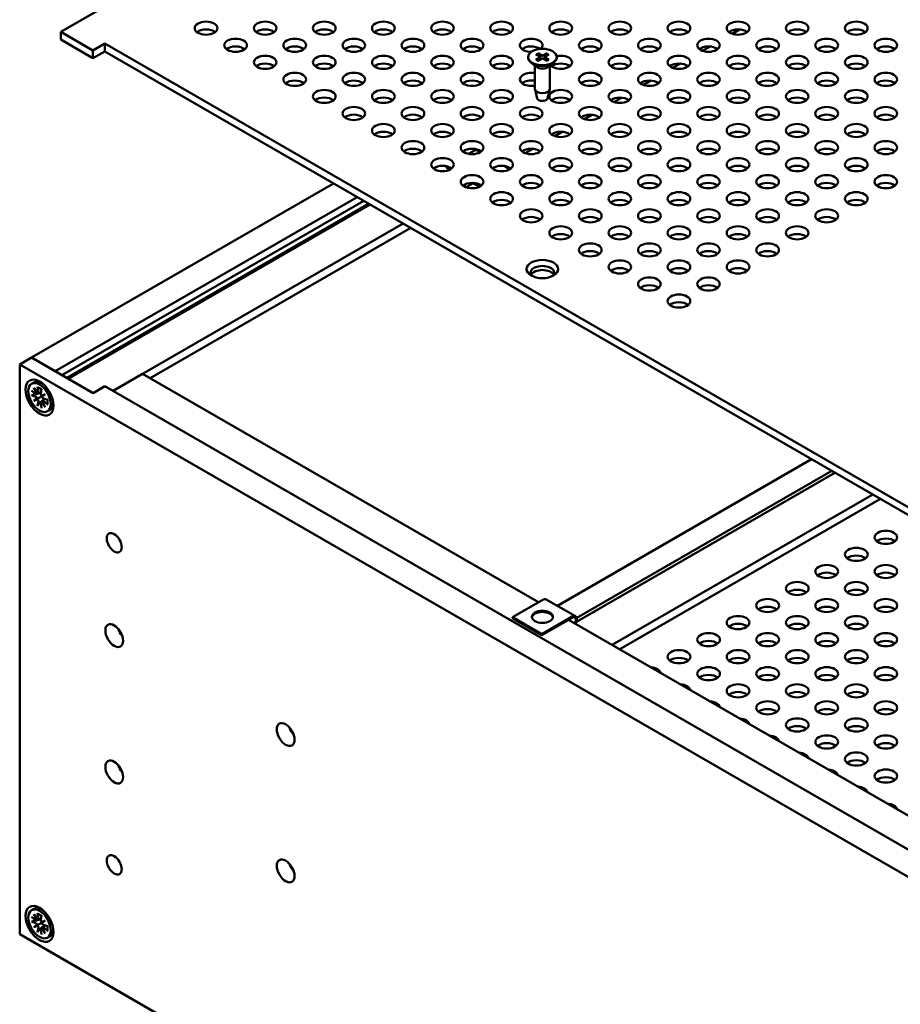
# Model space of a CAD drawing. Header units: millimetres. Extents: x 6 to 2153, y 38 to 1359.
# Tile 16 of 22: x 1376 to 1564, y 869 to 1080. Entities that reach past the tile are written whole.
import ezdxf

# ---------------------------------------------------------------- set-up
doc = ezdxf.new("R2010")
doc.units = ezdxf.units.MM
doc.header["$LTSCALE"] = 2.5
doc.layers.add('Visible (ANSI)', color=7, linetype='Continuous', lineweight=50)

msp = doc.modelspace()

# ---------------------------------------------------------------- linework, layer by layer
at = {"layer": 'Visible (ANSI)'}
for p, q in [((1713.577, 1267.157), (1384.401, 1077.107)), ((1384.401, 1077.107), (1391.282, 1073.134)), ((1384.401, 1077.107), (1384.401, 1075.454)), ((1529.459, 1077.622), (1527.846, 1076.691)), ((1391.282, 1071.481), (1384.401, 1075.454)), ((1391.282, 1073.134), (1393.808, 1074.593)), ((1393.808, 1074.593), (1732.45, 879.077)), ((1393.808, 1074.593), (1393.808, 1072.939)), ((1523.144, 1073.977), (1521.531, 1073.046)), ((1391.282, 1073.134), (1391.282, 1071.481)), ((1393.808, 1072.939), (1391.282, 1071.481)), ((1731.018, 878.251), (1393.808, 1072.939)), ((1484.264, 1071.733), (1484.264, 1071.584)), ((1485.944, 1072.317), (1486.764, 1071.821)), ((1485.944, 1071.148), (1486.764, 1071.644)), ((1486.306, 1072.526), (1487.165, 1072.053)), ((1486.825, 1071.734), (1486.836, 1071.232)), ((1488.331, 1072.526), (1487.472, 1072.053)), ((1487.811, 1071.734), (1487.801, 1071.232)), ((1488.692, 1072.317), (1487.873, 1071.821)), ((1488.692, 1071.148), (1487.873, 1071.644)), ((1490.372, 1071.733), (1490.372, 1071.584)), ((1486.03, 1069.621), (1484.86, 1070.538)), ((1485.718, 1069.866), (1485.718, 1064.92)), ((1486.306, 1070.939), (1487.165, 1071.413)), ((1488.331, 1070.939), (1487.472, 1071.413)), ((1488.607, 1069.621), (1489.777, 1070.538)), ((1488.919, 1069.866), (1488.919, 1064.92)), ((1516.83, 1070.331), (1515.217, 1069.4)), ((1510.516, 1066.686), (1508.903, 1065.755)), ((1486.201, 1062.892), (1485.734, 1064.79)), ((1488.436, 1062.892), (1488.903, 1064.79)), ((1504.202, 1063.04), (1502.589, 1062.109)), ((1497.887, 1059.395), (1496.274, 1058.464)), ((1491.573, 1055.749), (1489.96, 1054.818)), ((1471.561, 1051.03), (1473.07, 1051.902)), ((1473.99, 1051.371), (1473.07, 1051.902)), ((1485.259, 1052.104), (1483.646, 1051.173)), ((1466.826, 1048.297), (1466.932, 1048.358)), ((1466.826, 1048.297), (1467.744, 1047.766)), ((1466.826, 1048.061), (1466.826, 1048.297)), ((1479.554, 1048.159), (1479.053, 1048.448)), ((1467.535, 1047.652), (1466.826, 1048.061)), ((1442.686, 1044.72), (1378.168, 1007.47)), ((1472.541, 1044.761), (1471.017, 1043.881)), ((1473.309, 1044.318), (1472.432, 1044.824)), ((1472.92, 1044.778), (1473.309, 1044.553)), ((1447.737, 1041.803), (1383.219, 1004.554)), ((1449.192, 1040.963), (1384.674, 1003.714)), ((1450.202, 1040.38), (1385.684, 1003.13)), ((1450.506, 1040.205), (1385.987, 1002.955)), ((1457.578, 1036.122), (1395.585, 1000.331)), ((1459.194, 1035.189), (1403.526, 1003.049)), ((1378.168, 1007.47), (1375.642, 1006.012)), ((1378.168, 1007.47), (1383.219, 1004.554)), ((1391.302, 999.887), (1378.168, 1007.47)), ((1739.343, 796.029), (1375.642, 1006.012)), ((1375.642, 1006.012), (1375.642, 884.222)), ((1378.185, 1001.876), (1378.658, 1002.149)), ((1380.472, 1001.966), (1379.999, 1002.157)), ((1401.909, 1003.982), (1395.585, 1000.331)), ((1401.909, 1003.982), (1486.478, 955.156)), ((1378.139, 1000.441), (1379.074, 999.685)), ((1378.685, 1001.009), (1379.465, 999.814)), ((1379.33, 999.737), (1378.685, 1001.009)), ((1379.26, 999.635), (1380.195, 1000.049)), ((1379.451, 1001.198), (1379.638, 1000.011)), ((1379.568, 999.813), (1380.204, 1000.094)), ((1380.32, 1000.697), (1380.133, 999.725)), ((1393.827, 1001.345), (1391.302, 999.887)), ((1393.827, 1001.345), (1731.26, 806.528)), ((1378.139, 999.438), (1379.074, 999.114)), ((1378.685, 998.238), (1379.33, 998.766)), ((1378.685, 998.238), (1379.471, 998.692)), ((1379.465, 998.533), (1378.685, 998.238)), ((1379.451, 997.165), (1379.638, 998.136)), ((1380.32, 996.663), (1380.133, 997.85)), ((1380.183, 998.037), (1381.009, 998.64)), ((1380.306, 999.329), (1381.086, 999.624)), ((1381.086, 996.852), (1380.306, 998.047)), ((1381.086, 999.624), (1380.44, 999.096)), ((1380.44, 998.125), (1381.086, 996.852)), ((1380.491, 998.215), (1381.052, 998.625)), ((1381.086, 999.624), (1380.594, 999.34)), ((1381.632, 998.424), (1380.697, 998.748)), ((1381.632, 997.421), (1380.697, 998.176)), ((1382.807, 997.921), (1382.736, 997.416)), ((1381.586, 995.986), (1382.059, 996.259)), ((1544.822, 985.751), (1490.528, 954.405)), ((1549.133, 983.262), (1494.648, 951.805)), ((1549.813, 982.87), (1494.588, 950.986)), ((1557.918, 978.19), (1502.25, 946.05)), ((1559.535, 977.257), (1503.867, 945.117)), ((1487.438, 955.711), (1480.954, 951.968)), ((1494.389, 952.175), (1488.144, 955.781)), ((1487.199, 948.362), (1480.954, 951.968)), ((1480.954, 951.968), (1480.954, 951.732)), ((1487.199, 948.127), (1480.954, 951.732)), ((1487.199, 948.362), (1493.682, 952.105)), ((1493.682, 951.87), (1487.199, 948.127)), ((1492.926, 951.433), (1648.122, 861.831)), ((1487.199, 948.127), (1487.199, 948.362)), ((1378.185, 889.348), (1378.658, 889.621)), ((1378.685, 888.482), (1379.465, 887.287)), ((1379.33, 887.209), (1378.685, 888.482)), ((1379.451, 888.671), (1379.638, 887.484)), ((1380.472, 889.439), (1379.999, 889.629)), ((1378.139, 887.913), (1379.074, 887.158)), ((1378.139, 886.91), (1379.074, 886.586)), ((1378.685, 885.71), (1379.33, 886.238)), ((1379.26, 887.108), (1380.195, 887.522)), ((1379.568, 887.286), (1380.204, 887.567)), ((1380.32, 888.169), (1380.133, 887.198)), ((1380.306, 886.802), (1381.086, 887.096)), ((1381.086, 887.096), (1380.44, 886.569)), ((1381.086, 887.096), (1380.594, 886.812)), ((1381.632, 885.897), (1380.697, 886.221)), ((1375.642, 884.222), (1707.441, 692.658)), ((1378.685, 885.71), (1379.471, 886.164)), ((1379.465, 886.005), (1378.685, 885.71)), ((1379.451, 884.637), (1379.638, 885.609)), ((1380.32, 884.136), (1380.133, 885.323)), ((1380.183, 885.51), (1381.009, 886.113)), ((1381.086, 884.325), (1380.306, 885.52)), ((1380.44, 885.597), (1381.086, 884.325)), ((1380.491, 885.688), (1381.052, 886.097)), ((1381.632, 884.893), (1380.697, 885.649)), ((1382.807, 885.393), (1382.736, 884.888)), ((1381.586, 883.459), (1382.059, 883.732))]:
    msp.add_line(p, q, dxfattribs=at)
for centre, major_axis in [((1415.456, 1077.888), (-2.429, 0)), ((1428.084, 1077.888), (-2.429, 0)), ((1440.713, 1077.888), (-2.429, 0)), ((1453.341, 1077.888), (-2.429, 0)), ((1465.97, 1077.888), (-2.429, 0)), ((1478.598, 1077.888), (-2.429, 0)), ((1491.227, 1077.888), (-2.429, 0)), ((1503.855, 1077.888), (-2.429, 0)), ((1516.483, 1077.888), (-2.429, 0)), ((1529.112, 1077.888), (-2.429, 0)), ((1541.74, 1077.888), (-2.429, 0)), ((1554.369, 1077.888), (-2.429, 0)), ((1421.77, 1074.242), (-2.429, 0)), ((1434.398, 1074.242), (-2.429, 0)), ((1447.027, 1074.242), (-2.429, 0)), ((1459.655, 1074.242), (-2.429, 0)), ((1472.284, 1074.242), (-2.429, 0)), ((1497.541, 1074.242), (-2.429, 0)), ((1510.169, 1074.242), (-2.429, 0)), ((1522.798, 1074.242), (-2.429, 0)), ((1535.426, 1074.242), (-2.429, 0)), ((1548.055, 1074.242), (-2.429, 0)), ((1560.683, 1074.242), (-2.429, 0)), ((1428.084, 1070.597), (-2.429, 0)), ((1440.713, 1070.597), (-2.429, 0)), ((1453.341, 1070.597), (-2.429, 0)), ((1465.97, 1070.597), (-2.429, 0)), ((1478.598, 1070.597), (-2.429, 0)), ((1487.318, 1071.733), (3.054, 0)), ((1503.855, 1070.597), (-2.429, 0)), ((1516.483, 1070.597), (-2.429, 0)), ((1529.112, 1070.597), (-2.429, 0)), ((1541.74, 1070.597), (-2.429, 0)), ((1554.369, 1070.597), (-2.429, 0)), ((1434.398, 1066.951), (-2.429, 0)), ((1447.027, 1066.951), (-2.429, 0)), ((1459.655, 1066.951), (-2.429, 0)), ((1472.284, 1066.951), (-2.429, 0)), ((1497.541, 1066.951), (-2.429, 0)), ((1510.169, 1066.951), (-2.429, 0)), ((1522.798, 1066.951), (-2.429, 0)), ((1535.426, 1066.951), (-2.429, 0)), ((1548.055, 1066.951), (-2.429, 0)), ((1560.683, 1066.951), (-2.429, 0)), ((1440.713, 1063.306), (-2.429, 0)), ((1453.341, 1063.306), (-2.429, 0)), ((1465.97, 1063.306), (-2.429, 0)), ((1478.598, 1063.306), (-2.429, 0)), ((1491.227, 1063.306), (-2.429, 0)), ((1503.855, 1063.306), (-2.429, 0)), ((1516.483, 1063.306), (-2.429, 0)), ((1529.112, 1063.306), (-2.429, 0)), ((1541.74, 1063.306), (-2.429, 0)), ((1554.369, 1063.306), (-2.429, 0)), ((1447.027, 1059.66), (-2.429, 0)), ((1459.655, 1059.66), (-2.429, 0)), ((1472.284, 1059.66), (-2.429, 0)), ((1484.912, 1059.66), (-2.429, 0)), ((1497.541, 1059.66), (-2.429, 0)), ((1510.169, 1059.66), (-2.429, 0)), ((1522.798, 1059.66), (-2.429, 0)), ((1535.426, 1059.66), (-2.429, 0)), ((1548.055, 1059.66), (-2.429, 0)), ((1560.683, 1059.66), (-2.429, 0)), ((1453.341, 1056.015), (-2.429, 0)), ((1465.97, 1056.015), (-2.429, 0)), ((1478.598, 1056.015), (-2.429, 0)), ((1491.227, 1056.015), (-2.429, 0)), ((1503.855, 1056.015), (-2.429, 0)), ((1516.483, 1056.015), (-2.429, 0)), ((1529.112, 1056.015), (-2.429, 0)), ((1541.74, 1056.015), (-2.429, 0)), ((1554.369, 1056.015), (-2.429, 0)), ((1459.655, 1052.369), (-2.429, 0)), ((1472.284, 1052.369), (-2.429, 0)), ((1484.912, 1052.369), (-2.429, 0)), ((1497.541, 1052.369), (-2.429, 0)), ((1510.169, 1052.369), (-2.429, 0)), ((1522.798, 1052.369), (-2.429, 0)), ((1535.426, 1052.369), (-2.429, 0)), ((1548.055, 1052.369), (-2.429, 0)), ((1560.683, 1052.369), (-2.429, 0)), ((1465.97, 1048.724), (-2.429, 0)), ((1478.598, 1048.724), (-2.429, 0)), ((1491.227, 1048.724), (-2.429, 0)), ((1503.855, 1048.724), (-2.429, 0)), ((1516.483, 1048.724), (-2.429, 0)), ((1529.112, 1048.724), (-2.429, 0)), ((1541.74, 1048.724), (-2.429, 0)), ((1554.369, 1048.724), (-2.429, 0)), ((1472.284, 1045.078), (-2.429, 0)), ((1484.912, 1045.078), (-2.429, 0)), ((1497.541, 1045.078), (-2.429, 0)), ((1510.169, 1045.078), (-2.429, 0)), ((1522.798, 1045.078), (-2.429, 0)), ((1535.426, 1045.078), (-2.429, 0)), ((1548.055, 1045.078), (-2.429, 0)), ((1560.683, 1045.078), (-2.429, 0)), ((1478.598, 1041.433), (-2.429, 0)), ((1491.227, 1041.433), (-2.429, 0)), ((1503.855, 1041.433), (-2.429, 0)), ((1516.483, 1041.433), (-2.429, 0)), ((1529.112, 1041.433), (-2.429, 0)), ((1541.74, 1041.433), (-2.429, 0)), ((1554.369, 1041.433), (-2.429, 0)), ((1484.912, 1037.787), (-2.429, 0)), ((1497.541, 1037.787), (-2.429, 0)), ((1510.169, 1037.787), (-2.429, 0)), ((1522.798, 1037.787), (-2.429, 0)), ((1535.426, 1037.787), (-2.429, 0)), ((1548.055, 1037.787), (-2.429, 0)), ((1491.227, 1034.142), (-2.429, 0)), ((1503.855, 1034.142), (-2.429, 0)), ((1516.483, 1034.142), (-2.429, 0)), ((1529.112, 1034.142), (-2.429, 0)), ((1541.74, 1034.142), (-2.429, 0)), ((1497.541, 1030.496), (-2.429, 0)), ((1510.169, 1030.496), (-2.429, 0)), ((1522.798, 1030.496), (-2.429, 0)), ((1535.426, 1030.496), (-2.429, 0)), ((1487.318, 1026.391), (-3.375, 0)), ((1503.855, 1026.85), (-2.429, 0)), ((1516.483, 1026.85), (-2.429, 0)), ((1529.112, 1026.85), (-2.429, 0)), ((1510.169, 1023.205), (-2.429, 0)), ((1522.798, 1023.205), (-2.429, 0)), ((1516.483, 1019.559), (-2.429, 0)), ((1379.885, 998.931), (2.107, -3.65)), ((1379.885, 998.931), (-1.7, 2.945)), ((1560.694, 969.045), (-2.429, 0)), ((1395.848, 967.888), (1.136, -1.967)), ((1554.38, 965.399), (-2.429, 0)), ((1548.066, 961.754), (-2.429, 0)), ((1560.694, 961.754), (-2.429, 0)), ((1541.752, 958.108), (-2.429, 0)), ((1554.38, 958.108), (-2.429, 0)), ((1535.437, 954.463), (-2.429, 0)), ((1548.066, 954.463), (-2.429, 0)), ((1560.694, 954.463), (-2.429, 0)), ((1487.318, 952.037), (-2.25, 0)), ((1529.123, 950.817), (-2.429, 0)), ((1541.752, 950.817), (-2.429, 0)), ((1554.38, 950.817), (-2.429, 0)), ((1395.838, 948.039), (1.343, -2.326)), ((1522.809, 947.172), (-2.429, 0)), ((1535.437, 947.172), (-2.429, 0)), ((1548.066, 947.172), (-2.429, 0)), ((1560.694, 947.172), (-2.429, 0)), ((1516.495, 943.526), (-2.429, 0)), ((1529.123, 943.526), (-2.429, 0)), ((1541.752, 943.526), (-2.429, 0)), ((1554.38, 943.526), (-2.429, 0)), ((1522.809, 939.881), (-2.429, 0)), ((1535.437, 939.881), (-2.429, 0)), ((1548.066, 939.881), (-2.429, 0)), ((1560.694, 939.881), (-2.429, 0)), ((1529.123, 936.235), (-2.429, 0)), ((1541.752, 936.235), (-2.429, 0)), ((1554.38, 936.235), (-2.429, 0)), ((1535.437, 932.59), (-2.429, 0)), ((1548.066, 932.59), (-2.429, 0)), ((1560.694, 932.59), (-2.429, 0)), ((1432.46, 926.895), (1.343, -2.326)), ((1541.752, 928.944), (-2.429, 0)), ((1554.38, 928.944), (-2.429, 0)), ((1548.066, 925.299), (-2.429, 0)), ((1560.694, 925.299), (-2.429, 0)), ((1554.38, 921.653), (-2.429, 0)), ((1395.838, 918.875), (1.343, -2.326)), ((1560.694, 918.008), (-2.429, 0)), ((1395.848, 899.014), (1.136, -1.967)), ((1432.46, 897.731), (1.343, -2.326)), ((1379.885, 886.403), (2.107, -3.65)), ((1379.885, 886.403), (-1.7, 2.945))]:
    msp.add_ellipse(centre, major_axis=major_axis, ratio=0.5773503, dxfattribs=at)
for centre, major_axis, ratio, start_param, end_param in [((1415.456, 1076.234), (-2.429, 0), 0.5773503, 3.7720677, 5.6527102), ((1428.084, 1076.234), (-2.429, 0), 0.5773503, 3.7720677, 5.6527102), ((1440.713, 1076.234), (-2.429, 0), 0.5773503, 3.7720677, 5.6527102), ((1453.341, 1076.234), (-2.429, 0), 0.5773503, 3.7720677, 5.6527102), ((1465.97, 1076.234), (-2.429, 0), 0.5773503, 3.7720677, 5.6527102), ((1478.598, 1076.234), (-2.429, 0), 0.5773503, 3.7720677, 5.6527102), ((1484.912, 1074.242), (-2.429, 0), 0.5773503, 2.5697229, 7.8661986), ((1491.227, 1076.234), (-2.429, 0), 0.5773503, 3.7720677, 5.6527102), ((1503.855, 1076.234), (-2.429, 0), 0.5773503, 3.7720677, 5.6527102), ((1516.483, 1076.234), (-2.429, 0), 0.5773503, 3.7720677, 5.6527102), ((1529.112, 1076.234), (-2.429, 0), 0.5773503, 3.7720677, 5.6527102), ((1541.74, 1076.234), (-2.429, 0), 0.5773503, 3.7720677, 5.6527102), ((1554.369, 1076.234), (-2.429, 0), 0.5773503, 3.7720677, 5.6527102), ((1421.77, 1072.589), (-2.429, 0), 0.5773503, 3.7720677, 5.6527102), ((1434.398, 1072.589), (-2.429, 0), 0.5773503, 3.7720677, 5.6527102), ((1447.027, 1072.589), (-2.429, 0), 0.5773503, 3.7720677, 5.6527102), ((1459.655, 1072.589), (-2.429, 0), 0.5773503, 3.7720677, 5.6527102), ((1472.284, 1072.589), (-2.429, 0), 0.5773503, 3.7720677, 5.6527102), ((1484.912, 1072.589), (-2.429, 0), 0.5773503, 3.821393, 5.6527102), ((1497.541, 1072.589), (-2.429, 0), 0.5773503, 3.7720677, 5.6527102), ((1510.169, 1072.589), (-2.429, 0), 0.5773503, 3.7720677, 5.6527102), ((1522.798, 1072.589), (-2.429, 0), 0.5773503, 3.7720677, 5.6527102), ((1535.426, 1072.589), (-2.429, 0), 0.5773503, 3.7720677, 5.6527102), ((1548.055, 1072.589), (-2.429, 0), 0.5773503, 3.7720677, 5.6527102), ((1560.683, 1072.589), (-2.429, 0), 0.5773503, 3.7720677, 5.6527102), ((1487.318, 1071.584), (3.054, 0), 0.5773503, 3.1415927, 6.2831853), ((1486.604, 1071.733), (0.222, 0), 0.5773503, 5.5213173, 7.0450533), ((1487.318, 1072.145), (0.222, 0), 0.5773503, 3.950521, 5.474257), ((1487.318, 1071.32), (-0.222, 0), 0.5773503, 3.950521, 5.474257), ((1488.033, 1071.733), (-0.222, 0), 0.5773503, 5.5213173, 7.0450533), ((1491.227, 1070.597), (2.429, 0), 0.5773503, 3.6041756, 8.2198462), ((1428.084, 1068.943), (-2.429, 0), 0.5773503, 3.7720677, 5.6527102), ((1440.713, 1068.943), (-2.429, 0), 0.5773503, 3.7720677, 5.6527102), ((1453.341, 1068.943), (-2.429, 0), 0.5773503, 3.7720677, 5.6527102), ((1465.97, 1068.943), (-2.429, 0), 0.5773503, 3.7720677, 5.6527102), ((1478.598, 1068.943), (-2.429, 0), 0.5773503, 3.7720677, 5.6527102), ((1487.318, 1070.17), (-1.6, 0), 0.5773503, 0.6351932, 2.5063995), ((1491.227, 1068.943), (-2.429, 0), 0.5773503, 3.7720677, 5.6527102), ((1503.855, 1068.943), (-2.429, 0), 0.5773503, 3.7720677, 5.6527102), ((1516.483, 1068.943), (-2.429, 0), 0.5773503, 3.7720677, 5.6527102), ((1529.112, 1068.943), (-2.429, 0), 0.5773503, 3.7720677, 5.6527102), ((1541.74, 1068.943), (-2.429, 0), 0.5773503, 3.7720677, 5.6527102), ((1554.369, 1068.943), (-2.429, 0), 0.5773503, 3.7720677, 5.6527102), ((1484.912, 1066.951), (-2.429, 0), 0.5773503, 4.374146, 8.1922246), ((1434.398, 1065.298), (-2.429, 0), 0.5773503, 3.7720677, 5.6527102), ((1447.027, 1065.298), (-2.429, 0), 0.5773503, 3.7720677, 5.6527102), ((1459.655, 1065.298), (-2.429, 0), 0.5773503, 3.7720677, 5.6527102), ((1472.284, 1065.298), (-2.429, 0), 0.5773503, 3.7720677, 5.6527102), ((1484.912, 1065.298), (-2.429, 0), 0.5773503, 4.374146, 5.6527102), ((1497.541, 1065.298), (-2.429, 0), 0.5773503, 3.7720677, 5.6527102), ((1510.169, 1065.298), (-2.429, 0), 0.5773503, 3.7720677, 5.6527102), ((1522.798, 1065.298), (-2.429, 0), 0.5773503, 3.7720677, 5.6527102), ((1535.426, 1065.298), (-2.429, 0), 0.5773503, 3.7720677, 5.6527102), ((1548.055, 1065.298), (-2.429, 0), 0.5773503, 3.7720677, 5.6527102), ((1560.683, 1065.298), (-2.429, 0), 0.5773503, 3.7720677, 5.6527102), ((1440.713, 1061.652), (-2.429, 0), 0.5773503, 3.7720677, 5.6527102), ((1453.341, 1061.652), (-2.429, 0), 0.5773503, 3.7720677, 5.6527102), ((1465.97, 1061.652), (-2.429, 0), 0.5773503, 3.7720677, 5.6527102), ((1478.598, 1061.652), (-2.429, 0), 0.5773503, 3.7720677, 5.6527102), ((1487.318, 1064.92), (1.6, 0), 0.5773503, 3.1415927, 6.2831853), ((1491.227, 1061.652), (-2.429, 0), 0.5773503, 3.7720677, 5.6527102), ((1503.855, 1061.652), (-2.429, 0), 0.5773503, 3.7720677, 5.6527102), ((1516.483, 1061.652), (-2.429, 0), 0.5773503, 3.7720677, 5.6527102), ((1529.112, 1061.652), (-2.429, 0), 0.5773503, 3.7720677, 5.6527102), ((1541.74, 1061.652), (-2.429, 0), 0.5773503, 3.7720677, 5.6527102), ((1554.369, 1061.652), (-2.429, 0), 0.5773503, 3.7720677, 5.6527102), ((1487.318, 1062.983), (-1.129, 0), 0.5773503, 0.1410365, 3.0005561), ((1447.027, 1058.007), (-2.429, 0), 0.5773503, 3.7720677, 5.6527102), ((1459.655, 1058.007), (-2.429, 0), 0.5773503, 3.7720677, 5.6527102), ((1472.284, 1058.007), (-2.429, 0), 0.5773503, 3.7720677, 5.6527102), ((1484.912, 1058.007), (-2.429, 0), 0.5773503, 3.7720677, 5.6527102), ((1497.541, 1058.007), (-2.429, 0), 0.5773503, 3.7720677, 5.6527102), ((1510.169, 1058.007), (-2.429, 0), 0.5773503, 3.7720677, 5.6527102), ((1522.798, 1058.007), (-2.429, 0), 0.5773503, 3.7720677, 5.6527102), ((1535.426, 1058.007), (-2.429, 0), 0.5773503, 3.7720677, 5.6527102), ((1548.055, 1058.007), (-2.429, 0), 0.5773503, 3.7720677, 5.6527102), ((1560.683, 1058.007), (-2.429, 0), 0.5773503, 3.7720677, 5.6527102), ((1453.341, 1054.361), (-2.429, 0), 0.5773503, 3.7720677, 5.6527102), ((1465.97, 1054.361), (-2.429, 0), 0.5773503, 3.7720677, 5.6527102), ((1478.598, 1054.361), (-2.429, 0), 0.5773503, 3.7720677, 5.6527102), ((1491.227, 1054.361), (-2.429, 0), 0.5773503, 3.7720677, 5.6527102), ((1503.855, 1054.361), (-2.429, 0), 0.5773503, 3.7720677, 5.6527102), ((1516.483, 1054.361), (-2.429, 0), 0.5773503, 3.7720677, 5.6527102), ((1529.112, 1054.361), (-2.429, 0), 0.5773503, 3.7720677, 5.6527102), ((1541.74, 1054.361), (-2.429, 0), 0.5773503, 3.7720677, 5.6527102), ((1554.369, 1054.361), (-2.429, 0), 0.5773503, 3.7720677, 5.6527102), ((1459.655, 1050.716), (-2.429, 0), 0.5773503, 3.7720677, 5.6527102), ((1472.284, 1050.716), (-2.429, 0), 0.5773503, 3.7720677, 5.6527102), ((1484.912, 1050.716), (-2.429, 0), 0.5773503, 3.7720677, 5.6527102), ((1497.541, 1050.716), (-2.429, 0), 0.5773503, 3.7720677, 5.6527102), ((1510.169, 1050.716), (-2.429, 0), 0.5773503, 3.7720677, 5.6527102), ((1522.798, 1050.716), (-2.429, 0), 0.5773503, 3.7720677, 5.6527102), ((1535.426, 1050.716), (-2.429, 0), 0.5773503, 3.7720677, 5.6527102), ((1548.055, 1050.716), (-2.429, 0), 0.5773503, 3.7720677, 5.6527102), ((1560.683, 1050.716), (-2.429, 0), 0.5773503, 3.7720677, 5.6527102), ((1465.97, 1047.07), (-2.429, 0), 0.5773503, 3.7720677, 5.6527102), ((1478.598, 1047.07), (-2.429, 0), 0.5773503, 3.7720677, 5.6527102), ((1491.227, 1047.07), (-2.429, 0), 0.5773503, 3.7720677, 5.6527102), ((1503.855, 1047.07), (-2.429, 0), 0.5773503, 3.7720677, 5.6527102), ((1516.483, 1047.07), (-2.429, 0), 0.5773503, 3.7720677, 5.6527102), ((1529.112, 1047.07), (-2.429, 0), 0.5773503, 3.7720677, 5.6527102), ((1541.74, 1047.07), (-2.429, 0), 0.5773503, 3.7720677, 5.6527102), ((1554.369, 1047.07), (-2.429, 0), 0.5773503, 3.7720677, 5.6527102), ((1479.554, 1047.005), (-0.707, 1.224), 0.5773503, 4.896706, 5.4977871), ((1472.284, 1043.425), (-2.429, 0), 0.5773503, 3.7720677, 5.6527102), ((1473.309, 1043.4), (0.707, -1.224), 0.5773503, 1.7507933, 2.3561945), ((1473.309, 1043.4), (-0.563, 0.974), 0.5773503, 4.9535548, 5.4977871), ((1484.912, 1043.425), (-2.429, 0), 0.5773503, 3.7720677, 5.6527102), ((1497.541, 1043.425), (-2.429, 0), 0.5773503, 3.7720677, 5.6527102), ((1510.169, 1043.425), (-2.429, 0), 0.5773503, 3.7720677, 5.6527102), ((1522.798, 1043.425), (-2.429, 0), 0.5773503, 3.7720677, 5.6527102), ((1535.426, 1043.425), (-2.429, 0), 0.5773503, 3.7720677, 5.6527102), ((1548.055, 1043.425), (-2.429, 0), 0.5773503, 3.7720677, 5.6527102), ((1560.683, 1043.425), (-2.429, 0), 0.5773503, 3.7720677, 5.6527102), ((1478.598, 1039.779), (-2.429, 0), 0.5773503, 3.7720677, 5.6527102), ((1491.227, 1039.779), (-2.429, 0), 0.5773503, 3.7720677, 5.6527102), ((1503.855, 1039.779), (-2.429, 0), 0.5773503, 3.7720677, 5.6527102), ((1516.483, 1039.779), (-2.429, 0), 0.5773503, 3.7720677, 5.6527102), ((1529.112, 1039.779), (-2.429, 0), 0.5773503, 3.7720677, 5.6527102), ((1541.74, 1039.779), (-2.429, 0), 0.5773503, 3.7720677, 5.6527102), ((1554.369, 1039.779), (-2.429, 0), 0.5773503, 3.7720677, 5.6527102), ((1484.912, 1036.134), (-2.429, 0), 0.5773503, 3.7720677, 5.6527102), ((1497.541, 1036.134), (-2.429, 0), 0.5773503, 3.7720677, 5.6527102), ((1510.169, 1036.134), (-2.429, 0), 0.5773503, 3.7720677, 5.6527102), ((1522.798, 1036.134), (-2.429, 0), 0.5773503, 3.7720677, 5.6527102), ((1535.426, 1036.134), (-2.429, 0), 0.5773503, 3.7720677, 5.6527102), ((1548.055, 1036.134), (-2.429, 0), 0.5773503, 3.7720677, 5.6527102), ((1491.227, 1032.488), (-2.429, 0), 0.5773503, 3.7720677, 5.6527102), ((1503.855, 1032.488), (-2.429, 0), 0.5773503, 3.7720677, 5.6527102), ((1516.483, 1032.488), (-2.429, 0), 0.5773503, 3.7720677, 5.6527102), ((1529.112, 1032.488), (-2.429, 0), 0.5773503, 3.7720677, 5.6527102), ((1541.74, 1032.488), (-2.429, 0), 0.5773503, 3.7720677, 5.6527102), ((1497.541, 1028.843), (-2.429, 0), 0.5773503, 3.7720677, 5.6527102), ((1510.169, 1028.843), (-2.429, 0), 0.5773503, 3.7720677, 5.6527102), ((1522.798, 1028.843), (-2.429, 0), 0.5773503, 3.7720677, 5.6527102), ((1535.426, 1028.843), (-2.429, 0), 0.5773503, 3.7720677, 5.6527102), ((1487.318, 1025.599), (2.531, 0), 0.5773503, 5.8209158, 9.8870474), ((1487.318, 1024.738), (2.531, 0), 0.5773503, 0.2989752, 2.8426175), ((1503.855, 1025.197), (-2.429, 0), 0.5773503, 3.7720677, 5.6527102), ((1516.483, 1025.197), (-2.429, 0), 0.5773503, 3.7720677, 5.6527102), ((1529.112, 1025.197), (-2.429, 0), 0.5773503, 3.7720677, 5.6527102), ((1510.169, 1021.552), (-2.429, 0), 0.5773503, 3.7720677, 5.6527102), ((1522.798, 1021.552), (-2.429, 0), 0.5773503, 3.7720677, 5.6527102), ((1516.483, 1017.906), (-2.429, 0), 0.5773503, 3.7720677, 5.6527102), ((1380.358, 999.204), (-1.7, 2.945), 0.5773503, 5.3134716, 6.2831853), ((1378.952, 999.807), (0.503, 0.261), 0.4949173, 5.276872, 5.6363165), ((1379.424, 1000.085), (0.154, -0.267), 0.5773503, 5.6849517, 7.26581), ((1379.116, 999.907), (0.154, -0.267), 0.5773503, 5.3005606, 6.8814189), ((1379.116, 998.842), (-0.154, 0.267), 0.5773503, 4.1141554, 5.6950136), ((1378.952, 998.698), (-0.52, 0.01), 0.2107732, 3.1799978, 3.9007268), ((1379.217, 998.239), (0.251, 0.455), 0.2107732, 5.5240512, 6.2447802), ((1379.424, 998.309), (-0.154, 0.267), 0.5773503, 3.7297643, 5.3106226), ((1380.346, 999.553), (0.154, -0.267), 0.5773503, 3.7297643, 5.3106226), ((1380.346, 997.776), (-0.154, 0.267), 0.5773503, 5.6849517, 7.26581), ((1380.178, 999.406), (0.501, -0.032), 0.1412432, 4.979754, 5.700483), ((1380.178, 997.684), (-0.478, -0.305), 0.4949173, 3.7884615, 4.147906), ((1380.443, 998.947), (-0.223, -0.45), 0.1412432, 3.724295, 4.445024), ((1380.654, 999.019), (0.154, -0.267), 0.5773503, 4.1141554, 5.6950136), ((1380.654, 997.954), (-0.154, 0.267), 0.5773503, 5.3005606, 6.8814189), ((1380.358, 999.204), (1.7, -2.945), 0.5773503, 0, 0.9697137), ((1560.694, 967.392), (-2.429, 0), 0.5773503, 3.7720677, 5.6527102), ((1554.38, 963.746), (-2.429, 0), 0.5773503, 3.7720677, 5.6527102), ((1548.066, 960.1), (-2.429, 0), 0.5773503, 3.7720677, 5.6527102), ((1560.694, 960.1), (-2.429, 0), 0.5773503, 3.7720677, 5.6527102), ((1541.752, 956.455), (-2.429, 0), 0.5773503, 3.7720677, 5.6527102), ((1554.38, 956.455), (-2.429, 0), 0.5773503, 3.7720677, 5.6527102), ((1487.438, 954.557), (0.707, 1.224), 0.5773503, 0, 0.7853982), ((1535.437, 952.809), (-2.429, 0), 0.5773503, 3.7720677, 5.6527102), ((1548.066, 952.809), (-2.429, 0), 0.5773503, 3.7720677, 5.6527102), ((1560.694, 952.809), (-2.429, 0), 0.5773503, 3.7720677, 5.6527102), ((1487.318, 951.801), (2.25, 0), 0.5773503, 0.0906701, 3.0509226), ((1493.682, 950.952), (0.707, 1.224), 0.5773503, 4.740089, 7.0685835), ((1493.682, 950.952), (0.563, 0.974), 0.5773503, 4.7471857, 7.0685835), ((1398.363, 949.497), (1.343, -2.326), 0.5773503, 4.365108, 5.05967), ((1487.318, 949.964), (1.406, 0), 0.5773503, 1.3279612, 1.8136314), ((1529.123, 949.164), (-2.429, 0), 0.5773503, 3.7720677, 5.6527102), ((1541.752, 949.164), (-2.429, 0), 0.5773503, 3.7720677, 5.6527102), ((1554.38, 949.164), (-2.429, 0), 0.5773503, 3.7720677, 5.6527102), ((1522.809, 945.518), (-2.429, 0), 0.5773503, 3.7720677, 5.6527102), ((1535.437, 945.518), (-2.429, 0), 0.5773503, 3.7720677, 5.6527102), ((1548.066, 945.518), (-2.429, 0), 0.5773503, 3.7720677, 5.6527102), ((1560.694, 945.518), (-2.429, 0), 0.5773503, 3.7720677, 5.6527102), ((1516.495, 941.873), (-2.429, 0), 0.5773503, 3.7720677, 5.6527102), ((1529.123, 941.873), (-2.429, 0), 0.5773503, 3.7720677, 5.6527102), ((1541.752, 941.873), (-2.429, 0), 0.5773503, 3.7720677, 5.6527102), ((1554.38, 941.873), (-2.429, 0), 0.5773503, 3.7720677, 5.6527102), ((1510.181, 939.881), (2.429, 0), 0.5773503, 0.1455729, 1.4252234), ((1522.809, 938.227), (-2.429, 0), 0.5773503, 3.7720677, 5.6527102), ((1535.437, 938.227), (-2.429, 0), 0.5773503, 3.7720677, 5.6527102), ((1548.066, 938.227), (-2.429, 0), 0.5773503, 3.7720677, 5.6527102), ((1560.694, 938.227), (-2.429, 0), 0.5773503, 3.7720677, 5.6527102), ((1516.495, 936.235), (2.429, 0), 0.5773503, 0.1455729, 1.4252234), ((1529.123, 934.582), (-2.429, 0), 0.5773503, 3.7720677, 5.6527102), ((1541.752, 934.582), (-2.429, 0), 0.5773503, 3.7720677, 5.6527102), ((1554.38, 934.582), (-2.429, 0), 0.5773503, 3.7720677, 5.6527102), ((1522.809, 932.59), (2.429, 0), 0.5773503, 0.1455729, 1.4252234), ((1535.437, 930.936), (-2.429, 0), 0.5773503, 3.7720677, 5.6527102), ((1548.066, 930.936), (-2.429, 0), 0.5773503, 3.7720677, 5.6527102), ((1560.694, 930.936), (-2.429, 0), 0.5773503, 3.7720677, 5.6527102), ((1434.986, 928.353), (1.343, -2.326), 0.5773503, 4.365108, 5.05967), ((1529.123, 928.944), (2.429, 0), 0.5773503, 0.1455729, 1.4252234), ((1541.752, 927.291), (-2.429, 0), 0.5773503, 3.7720677, 5.6527102), ((1554.38, 927.291), (-2.429, 0), 0.5773503, 3.7720677, 5.6527102), ((1535.437, 925.299), (2.429, 0), 0.5773503, 0.1455729, 1.4252234), ((1548.066, 923.645), (-2.429, 0), 0.5773503, 3.7720677, 5.6527102), ((1560.694, 923.645), (-2.429, 0), 0.5773503, 3.7720677, 5.6527102), ((1541.752, 921.653), (2.429, 0), 0.5773503, 0.1455729, 1.4252234), ((1398.363, 920.333), (1.343, -2.326), 0.5773503, 4.365108, 5.05967), ((1554.38, 920), (-2.429, 0), 0.5773503, 3.7720677, 5.6527102), ((1548.066, 918.008), (2.429, 0), 0.5773503, 0.1455729, 1.4252234), ((1554.38, 914.362), (2.429, 0), 0.5773503, 0.1455729, 1.4252234), ((1560.694, 916.354), (-2.429, 0), 0.5773503, 3.7720677, 5.6527102), ((1560.694, 910.716), (2.429, 0), 0.5773503, 0.1455729, 1.4252234), ((1434.986, 899.189), (1.343, -2.326), 0.5773503, 4.365108, 5.05967), ((1380.358, 886.677), (-1.7, 2.945), 0.5773503, 5.3134716, 6.2831853), ((1379.116, 887.38), (0.154, -0.267), 0.5773503, 5.3005606, 6.8814189), ((1379.116, 886.315), (-0.154, 0.267), 0.5773503, 4.1141554, 5.6950136), ((1378.952, 887.28), (0.503, 0.261), 0.4949173, 5.276872, 5.6363165), ((1378.952, 886.17), (-0.52, 0.01), 0.2107732, 3.1799978, 3.9007268), ((1379.424, 887.558), (0.154, -0.267), 0.5773503, 5.6849517, 7.26581), ((1380.346, 887.025), (0.154, -0.267), 0.5773503, 3.7297643, 5.3106226), ((1380.178, 886.878), (0.501, -0.032), 0.1412432, 4.979754, 5.700483), ((1380.443, 886.419), (-0.223, -0.45), 0.1412432, 3.724295, 4.445024), ((1380.654, 886.492), (0.154, -0.267), 0.5773503, 4.1141554, 5.6950136), ((1379.217, 885.711), (0.251, 0.455), 0.2107732, 5.5240512, 6.2447802), ((1379.424, 885.782), (-0.154, 0.267), 0.5773503, 3.7297643, 5.3106226), ((1380.346, 885.249), (-0.154, 0.267), 0.5773503, 5.6849517, 7.26581), ((1380.178, 885.157), (-0.478, -0.305), 0.4949173, 3.7884615, 4.147906), ((1380.654, 885.427), (-0.154, 0.267), 0.5773503, 5.3005606, 6.8814189), ((1380.358, 886.677), (1.7, -2.945), 0.5773503, 0, 0.9697137)]:
    msp.add_ellipse(centre, major_axis=major_axis, ratio=ratio, start_param=start_param, end_param=end_param, dxfattribs=at)
for points, knots in [([(1486.306, 1072.526), (1486.315, 1072.521), (1486.326, 1072.512), (1486.344, 1072.495), (1486.353, 1072.483), (1486.364, 1072.463), (1486.369, 1072.452), (1486.373, 1072.442)], [0.0136539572, 0.0136539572, 0.0136539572, 0.0136539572, 0.017108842, 0.017108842, 0.0205337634, 0.0205337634, 0.0232838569, 0.0232838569, 0.0232838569, 0.0232838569]), ([(1488.264, 1072.442), (1488.267, 1072.452), (1488.272, 1072.463), (1488.284, 1072.483), (1488.293, 1072.495), (1488.311, 1072.512), (1488.322, 1072.521), (1488.331, 1072.526)], [0.0312995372, 0.0312995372, 0.0312995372, 0.0312995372, 0.0340496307, 0.0340496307, 0.0374745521, 0.0374745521, 0.040929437, 0.040929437, 0.040929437, 0.040929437]), ([(1485.944, 1071.148), (1485.953, 1071.154), (1485.964, 1071.158), (1485.981, 1071.159), (1485.99, 1071.158), (1485.997, 1071.153), (1485.999, 1071.152), (1486, 1071.151)], [0.0136539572, 0.0136539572, 0.0136539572, 0.0136539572, 0.017108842, 0.017108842, 0.0205337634, 0.0205337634, 0.0213305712, 0.0213305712, 0.0213305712, 0.0213305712]), ([(1486.335, 1070.955), (1486.314, 1070.964), (1486.294, 1070.973), (1486.249, 1070.995), (1486.223, 1071.008), (1486.174, 1071.034), (1486.15, 1071.048), (1486.104, 1071.076), (1486.082, 1071.091), (1486.04, 1071.121), (1486.02, 1071.136), (1486, 1071.151)], [4.57108149, 4.57108149, 4.57108149, 4.57108149, 4.61821586, 4.61821586, 4.68138516, 4.68138516, 4.74455446, 4.74455446, 4.80772376, 4.80772376, 4.87089306, 4.87089306, 4.87089306, 4.87089306]), ([(1488.637, 1071.151), (1488.617, 1071.136), (1488.597, 1071.121), (1488.555, 1071.091), (1488.532, 1071.076), (1488.487, 1071.048), (1488.463, 1071.034), (1488.414, 1071.008), (1488.388, 1070.995), (1488.343, 1070.973), (1488.323, 1070.964), (1488.302, 1070.955)], [2.98308857, 2.98308857, 2.98308857, 2.98308857, 3.04625787, 3.04625787, 3.10942717, 3.10942717, 3.17259647, 3.17259647, 3.23576577, 3.23576577, 3.28290014, 3.28290014, 3.28290014, 3.28290014]), ([(1488.637, 1071.151), (1488.638, 1071.152), (1488.639, 1071.153), (1488.647, 1071.158), (1488.656, 1071.159), (1488.673, 1071.158), (1488.683, 1071.154), (1488.692, 1071.148)], [0.0332528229, 0.0332528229, 0.0332528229, 0.0332528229, 0.0340496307, 0.0340496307, 0.0374745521, 0.0374745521, 0.040929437, 0.040929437, 0.040929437, 0.040929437]), ([(1379.551, 1001.069), (1379.542, 1001.072), (1379.534, 1001.075), (1379.508, 1001.089), (1379.489, 1001.107), (1379.465, 1001.145), (1379.455, 1001.173), (1379.451, 1001.198)], [0.074205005, 0.074205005, 0.074205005, 0.074205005, 0.077294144, 0.077294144, 0.084999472, 0.084999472, 0.092710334, 0.092710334, 0.092710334, 0.092710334]), ([(1379.551, 1001.069), (1379.6, 1001.055), (1379.65, 1001.037), (1379.751, 1000.996), (1379.803, 1000.972), (1379.908, 1000.917), (1379.961, 1000.887), (1380.067, 1000.819), (1380.121, 1000.782), (1380.219, 1000.709), (1380.264, 1000.673), (1380.308, 1000.636)], [1.32690981, 1.32690981, 1.32690981, 1.32690981, 1.42461996, 1.42461996, 1.52233012, 1.52233012, 1.62004027, 1.62004027, 1.71775043, 1.71775043, 1.79964626, 1.79964626, 1.79964626, 1.79964626]), ([(1378.374, 999.45), (1378.351, 999.442), (1378.324, 999.435), (1378.273, 999.426), (1378.24, 999.424), (1378.187, 999.426), (1378.159, 999.431), (1378.139, 999.438)], [0.070977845, 0.070977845, 0.070977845, 0.070977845, 0.077294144, 0.077294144, 0.084999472, 0.084999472, 0.092710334, 0.092710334, 0.092710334, 0.092710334]), ([(1379.471, 998.692), (1379.488, 998.701), (1379.505, 998.711), (1379.703, 998.826), (1379.914, 998.947), (1380.258, 999.146), (1380.426, 999.243), (1380.594, 999.34)], [-3.39284036, -3.39284036, -3.39284036, -3.39284036, -3.38761214, -3.38761214, -3.32693247, -3.32693247, -3.26847944, -3.26847944, -3.26847944, -3.26847944]), ([(1381.573, 998.444), (1381.584, 998.387), (1381.592, 998.33), (1381.607, 998.209), (1381.612, 998.144), (1381.617, 998.018), (1381.617, 997.957), (1381.612, 997.839), (1381.607, 997.782), (1381.592, 997.673), (1381.582, 997.621), (1381.57, 997.572)], [2.91274272, 2.91274272, 2.91274272, 2.91274272, 2.99463855, 2.99463855, 3.09234871, 3.09234871, 3.19005886, 3.19005886, 3.28776902, 3.28776902, 3.38547917, 3.38547917, 3.38547917, 3.38547917]), ([(1379.451, 997.165), (1379.455, 997.185), (1379.465, 997.212), (1379.489, 997.259), (1379.508, 997.287), (1379.542, 997.327), (1379.561, 997.346), (1379.58, 997.362)], [0.030954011, 0.030954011, 0.030954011, 0.030954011, 0.038664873, 0.038664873, 0.046370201, 0.046370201, 0.0526865, 0.0526865, 0.0526865, 0.0526865]), ([(1381.632, 997.421), (1381.612, 997.437), (1381.593, 997.459), (1381.572, 997.5), (1381.566, 997.525), (1381.567, 997.554), (1381.568, 997.563), (1381.57, 997.572)], [0.030954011, 0.030954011, 0.030954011, 0.030954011, 0.038664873, 0.038664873, 0.046370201, 0.046370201, 0.04945934, 0.04945934, 0.04945934, 0.04945934]), ([(1379.551, 888.542), (1379.542, 888.544), (1379.534, 888.548), (1379.508, 888.562), (1379.489, 888.58), (1379.465, 888.618), (1379.455, 888.646), (1379.451, 888.671)], [0.074205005, 0.074205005, 0.074205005, 0.074205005, 0.077294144, 0.077294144, 0.084999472, 0.084999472, 0.092710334, 0.092710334, 0.092710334, 0.092710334]), ([(1379.551, 888.542), (1379.6, 888.528), (1379.65, 888.51), (1379.751, 888.469), (1379.803, 888.445), (1379.908, 888.39), (1379.961, 888.36), (1380.067, 888.292), (1380.121, 888.255), (1380.219, 888.182), (1380.264, 888.146), (1380.308, 888.109)], [1.32690981, 1.32690981, 1.32690981, 1.32690981, 1.42461996, 1.42461996, 1.52233012, 1.52233012, 1.62004027, 1.62004027, 1.71775043, 1.71775043, 1.79964626, 1.79964626, 1.79964626, 1.79964626]), ([(1378.374, 886.923), (1378.351, 886.915), (1378.324, 886.908), (1378.273, 886.899), (1378.24, 886.896), (1378.187, 886.898), (1378.159, 886.903), (1378.139, 886.91)], [0.070977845, 0.070977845, 0.070977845, 0.070977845, 0.077294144, 0.077294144, 0.084999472, 0.084999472, 0.092710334, 0.092710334, 0.092710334, 0.092710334]), ([(1379.471, 886.164), (1379.488, 886.174), (1379.505, 886.184), (1379.703, 886.298), (1379.914, 886.42), (1380.258, 886.618), (1380.426, 886.716), (1380.594, 886.813)], [-3.39284036, -3.39284036, -3.39284036, -3.39284036, -3.38761214, -3.38761214, -3.32693247, -3.32693247, -3.26847944, -3.26847944, -3.26847944, -3.26847944]), ([(1379.451, 884.637), (1379.455, 884.658), (1379.465, 884.685), (1379.489, 884.732), (1379.508, 884.759), (1379.542, 884.799), (1379.561, 884.819), (1379.58, 884.835)], [0.030954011, 0.030954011, 0.030954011, 0.030954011, 0.038664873, 0.038664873, 0.046370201, 0.046370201, 0.0526865, 0.0526865, 0.0526865, 0.0526865]), ([(1381.632, 884.893), (1381.612, 884.91), (1381.593, 884.932), (1381.572, 884.972), (1381.566, 884.997), (1381.567, 885.027), (1381.568, 885.036), (1381.57, 885.045)], [0.030954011, 0.030954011, 0.030954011, 0.030954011, 0.038664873, 0.038664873, 0.046370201, 0.046370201, 0.04945934, 0.04945934, 0.04945934, 0.04945934]), ([(1381.573, 885.917), (1381.584, 885.86), (1381.592, 885.803), (1381.607, 885.682), (1381.612, 885.617), (1381.617, 885.491), (1381.617, 885.43), (1381.612, 885.312), (1381.607, 885.255), (1381.592, 885.146), (1381.582, 885.094), (1381.57, 885.045)], [2.91274272, 2.91274272, 2.91274272, 2.91274272, 2.99463855, 2.99463855, 3.09234871, 3.09234871, 3.19005886, 3.19005886, 3.28776902, 3.28776902, 3.38547917, 3.38547917, 3.38547917, 3.38547917])]:
    msp.add_open_spline(points, degree=3, knots=knots, dxfattribs=at)
for points, weights in [([(1486.54, 1071.957), (1486.463, 1072.18), (1486.373, 1072.442)], [1.02414191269, 1.01683390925, 1.00306837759]), ([(1488.264, 1072.442), (1488.174, 1072.18), (1488.097, 1071.957)], [1.00306837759, 1.01683390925, 1.02414191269]), ([(1378.374, 999.45), (1378.745, 999.581), (1379.064, 999.693)], [1.00354073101, 1.01302398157, 1.01682680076]), ([(1380.135, 997.838), (1379.878, 997.618), (1379.58, 997.362)], [1.01682680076, 1.01302398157, 1.00354073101]), ([(1378.374, 886.923), (1378.745, 887.054), (1379.064, 887.166)], [1.00354073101, 1.01302398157, 1.01682680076]), ([(1380.135, 885.31), (1379.878, 885.091), (1379.58, 884.835)], [1.01682680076, 1.01302398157, 1.00354073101])]:
    msp.add_rational_spline(points, weights, degree=2, dxfattribs=at)

doc.saveas('drawing.dxf')
